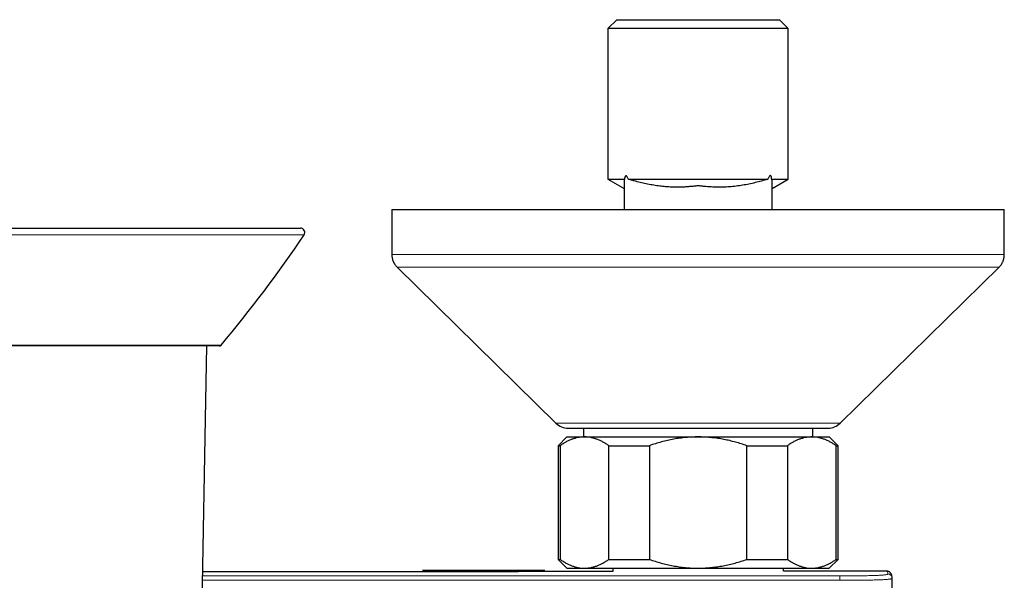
# Model space of a CAD drawing. Header units: millimetres. Extents: x 8 to 2236, y 12 to 2208.
# Tile 14 of 165: x 1118 to 1231, y 620 to 684. Entities that reach past the tile are written whole.
import ezdxf

# ---------------------------------------------------------------- set-up
doc = ezdxf.new("R2010")
doc.units = ezdxf.units.MM

msp = doc.modelspace()

# ---------------------------------------------------------------- linework, layer by layer
at = {"color": 7, "linetype": 'Continuous', "lineweight": 30}
for p, q in [((1186.43, 683.95), (1185.43, 682.95)), ((1186.43, 683.95), (1205.03, 683.95)), ((1206.03, 682.95), (1205.03, 683.95)), ((1185.43, 682.95), (1185.43, 665.7)), ((1206.03, 682.95), (1185.43, 682.95)), ((1206.03, 665.7), (1206.03, 682.95)), ((1185.43, 665.7), (1187.28, 664.64)), ((1185.43, 665.7), (1187.32, 665.7)), ((1187.77, 665.7), (1203.69, 665.7)), ((1204.15, 665.7), (1206.03, 665.7)), ((1204.18, 662.25), (1204.18, 665.49)), ((1204.19, 664.64), (1206.03, 665.7)), ((1187.28, 664.64), (1187.28, 662.25)), ((1204.18, 662.25), (1204.18, 664.68)), ((1160.73, 662.25), (1160.73, 657.09)), ((1160.73, 662.25), (1230.73, 662.25)), ((1230.73, 657.09), (1230.73, 662.25)), ((1091.76, 660.13), (1150.28, 660.13)), ((1161.33, 655.66), (1179.48, 637.82)), ((1211.98, 637.82), (1230.13, 655.66)), ((1121.02, 646.65), (1101.06, 646.65)), ((1140.98, 646.65), (1121.02, 646.65)), ((1138.04, 559.58), (1139.56, 646.65)), ((1180.88, 637.25), (1210.58, 637.25)), ((1182.63, 637.25), (1182.63, 636.25)), ((1208.83, 636.25), (1208.83, 637.25)), ((1180.73, 636.25), (1179.73, 635.25)), ((1180.73, 636.25), (1182.74, 636.25)), ((1182.74, 636.25), (1195.73, 636.25)), ((1195.73, 636.25), (1208.72, 636.25)), ((1208.72, 636.25), (1210.73, 636.25)), ((1211.73, 635.25), (1210.73, 636.25)), ((1179.73, 635.25), (1179.73, 622.25)), ((1179.73, 635.25), (1179.96, 635.25)), ((1179.96, 635.25), (1179.96, 622.25)), ((1185.53, 635.25), (1190.17, 635.25)), ((1185.53, 622.25), (1185.53, 635.25)), ((1190.17, 635.25), (1190.17, 622.25)), ((1201.3, 635.25), (1205.94, 635.25)), ((1201.3, 622.25), (1201.3, 635.25)), ((1205.94, 635.25), (1205.94, 622.25)), ((1211.51, 622.25), (1211.51, 635.25)), ((1211.51, 635.25), (1211.73, 635.25)), ((1211.73, 622.25), (1211.73, 635.25)), ((1179.73, 622.25), (1180.73, 621.25)), ((1179.73, 622.25), (1179.96, 622.25)), ((1185.53, 622.25), (1190.17, 622.25)), ((1201.3, 622.25), (1205.94, 622.25)), ((1210.73, 621.25), (1211.73, 622.25)), ((1211.51, 622.25), (1211.73, 622.25)), ((1164.22, 621.03), (1178.22, 621.03)), ((1180.73, 621.25), (1182.74, 621.25)), ((1182.74, 621.25), (1195.73, 621.25)), ((1185.98, 621.25), (1185.98, 620.86)), ((1195.73, 621.25), (1208.72, 621.25)), ((1205.48, 620.89), (1205.48, 621.25)), ((1217.29, 620.91), (1205.48, 620.89)), ((1208.72, 621.25), (1210.73, 621.25)), ((1217.92, 620.09), (1217.92, 620.12))]:
    msp.add_line(p, q, dxfattribs=at)
at = {"color": 252, "linetype": 'Continuous', "lineweight": 0}
for p, q in [((1121.02, 659.35), (1091.34, 659.35)), ((1150.69, 659.35), (1121.02, 659.35)), ((1160.73, 657.09), (1230.73, 657.09)), ((1230.13, 655.66), (1161.33, 655.66)), ((1100.83, 646.76), (1121.02, 646.76)), ((1121.02, 646.76), (1141.2, 646.76)), ((1179.48, 637.82), (1211.98, 637.82)), ((1211.92, 620.36), (1139.1, 620.36)), ((1211.92, 619.86), (1139.09, 619.86))]:
    msp.add_line(p, q, dxfattribs=at)
at = {"color": 7, "linetype": 'Continuous', "lineweight": 30}
for centre, radius, start, end in [((1150.28, 659.63), 0.5, 326.1249, 90), ((1030.31, 740.17), 145, 319.8904, 326.1249), ((1140.98, 646.95), 0.3, 270, 319.8904), ((1180.88, 639.25), 2, 225.4958, 270), ((1210.58, 639.25), 2, 270, 314.5042)]:
    msp.add_arc(centre, radius, start, end, dxfattribs=at)
for points, knots in [([(1187.32, 665.7), (1187.31, 665.69), (1187.28, 665.67), (1187.28, 665.56), (1187.29, 665.39), (1187.28, 665.2), (1187.28, 665.02), (1187.28, 664.88), (1187.28, 664.76), (1187.28, 664.69), (1187.28, 664.65), (1187.28, 664.64), (1187.28, 664.64)], [0, 0, 0, 0, 0.0283478, 0.0573924, 0.1921148, 0.3269343, 0.4579556, 0.5891526, 0.7209875, 0.8530886, 0.988271, 1, 1, 1, 1]), ([(1187.77, 665.7), (1187.75, 665.75), (1187.71, 665.84), (1187.65, 665.95), (1187.6, 666.03), (1187.56, 666.08), (1187.52, 666.11), (1187.47, 666.12), (1187.43, 666.09), (1187.39, 666.03), (1187.36, 665.94), (1187.33, 665.82), (1187.32, 665.74), (1187.32, 665.7)], [0, 0, 0, 0, 0.143575, 0.28821, 0.360063, 0.433166, 0.499049, 0.565634, 0.623, 0.686705, 0.791988, 0.89519, 1, 1, 1, 1]), ([(1203.69, 665.7), (1203.63, 665.69), (1203.52, 665.66), (1203.16, 665.55), (1202.63, 665.41), (1201.91, 665.23), (1201.19, 665.08), (1200.45, 664.96), (1199.71, 664.87), (1198.95, 664.81), (1198.18, 664.79), (1197.41, 664.81), (1196.76, 664.85), (1196.3, 664.9), (1196.04, 664.93), (1195.88, 664.95), (1195.78, 664.97), (1195.74, 664.97), (1195.68, 664.97), (1195.48, 664.93), (1195.12, 664.9), (1194.65, 664.85), (1194.18, 664.82), (1193.71, 664.8), (1193.16, 664.8), (1192.54, 664.82), (1191.85, 664.86), (1191.17, 664.94), (1190.48, 665.05), (1189.79, 665.18), (1189.11, 665.34), (1188.55, 665.49), (1188.15, 665.6), (1187.93, 665.67), (1187.82, 665.69), (1187.77, 665.7)], [0, 0, 0, 0, 0.0116, 0.023455, 0.069676, 0.115942, 0.162163, 0.20845, 0.254964, 0.301569, 0.349185, 0.396909, 0.444954, 0.469023, 0.481063, 0.493104, 0.497867, 0.499619, 0.501389, 0.508601, 0.537458, 0.566309, 0.595186, 0.624139, 0.653115, 0.695805, 0.738569, 0.781551, 0.824599, 0.868309, 0.912071, 0.955958, 0.977898, 0.988902, 1, 1, 1, 1]), ([(1204.15, 665.7), (1204.14, 665.74), (1204.13, 665.81), (1204.12, 665.92), (1204.09, 666.01), (1204.06, 666.08), (1204.02, 666.12), (1203.98, 666.13), (1203.93, 666.11), (1203.87, 666.05), (1203.8, 665.94), (1203.74, 665.82), (1203.71, 665.74), (1203.69, 665.7)], [0, 0, 0, 0, 0.091257, 0.1832174, 0.2820799, 0.351835, 0.4029099, 0.4542122, 0.5134552, 0.6094388, 0.7497574, 0.8937304, 1, 1, 1, 1]), ([(1204.18, 665.49), (1204.18, 665.52), (1204.18, 665.58), (1204.18, 665.66), (1204.16, 665.69), (1204.15, 665.7)], [0, 0, 0, 0, 0.478696, 0.737901, 1, 1, 1, 1]), ([(1160.73, 657.09), (1160.73, 657.02), (1160.74, 656.89), (1160.77, 656.69), (1160.81, 656.5), (1160.88, 656.31), (1160.96, 656.14), (1161.07, 655.97), (1161.19, 655.81), (1161.28, 655.71), (1161.33, 655.66)], [0, 0, 0, 0, 0.129502, 0.255184, 0.378256, 0.5, 0.621744, 0.744816, 0.870498, 1, 1, 1, 1]), ([(1230.13, 655.66), (1230.18, 655.71), (1230.28, 655.81), (1230.4, 655.97), (1230.5, 656.14), (1230.59, 656.31), (1230.65, 656.5), (1230.7, 656.69), (1230.73, 656.89), (1230.73, 657.02), (1230.73, 657.09)], [0, 0, 0, 0, 0.129502, 0.255184, 0.378256, 0.5, 0.621744, 0.744816, 0.870498, 1, 1, 1, 1]), ([(1182.74, 636.25), (1182.71, 636.25), (1182.57, 636.25), (1182.31, 636.23), (1181.97, 636.18), (1181.64, 636.09), (1181.3, 635.98), (1180.96, 635.84), (1180.62, 635.67), (1180.29, 635.47), (1180.07, 635.33), (1179.96, 635.25)], [0, 0, 0, 0, 0.034085, 0.152699, 0.271315, 0.390844, 0.510376, 0.632431, 0.75449, 0.877243, 1, 1, 1, 1]), ([(1185.53, 635.25), (1185.42, 635.33), (1185.2, 635.47), (1184.86, 635.67), (1184.52, 635.84), (1184.17, 635.99), (1183.82, 636.1), (1183.46, 636.19), (1183.1, 636.24), (1182.86, 636.25), (1182.74, 636.25)], [0, 0, 0, 0, 0.122973, 0.245942, 0.369581, 0.493217, 0.619375, 0.745529, 0.872765, 1, 1, 1, 1]), ([(1195.73, 636.25), (1195.5, 636.25), (1195.04, 636.24), (1194.34, 636.19), (1193.64, 636.11), (1192.94, 636), (1192.24, 635.86), (1191.54, 635.68), (1190.85, 635.48), (1190.39, 635.33), (1190.17, 635.25)], [0, 0, 0, 0, 0.1226185, 0.2452381, 0.3688779, 0.4925208, 0.6189959, 0.7454751, 0.8727355, 1, 1, 1, 1]), ([(1201.3, 635.25), (1201.09, 635.32), (1200.66, 635.47), (1200.01, 635.66), (1199.35, 635.83), (1198.68, 635.97), (1198, 636.09), (1197.31, 636.17), (1196.61, 636.23), (1196.09, 636.25), (1195.79, 636.25), (1195.73, 636.25)], [0, 0, 0, 0, 0.119246, 0.238489, 0.358338, 0.478183, 0.600299, 0.722411, 0.845493, 0.968574, 1, 1, 1, 1]), ([(1208.72, 636.25), (1208.69, 636.25), (1208.55, 636.25), (1208.29, 636.23), (1207.95, 636.18), (1207.62, 636.09), (1207.28, 635.98), (1206.94, 635.84), (1206.6, 635.67), (1206.27, 635.47), (1206.05, 635.33), (1205.94, 635.25)], [0, 0, 0, 0, 0.0340845, 0.152699, 0.2713147, 0.3908442, 0.5103765, 0.6324315, 0.7544901, 0.8772433, 1, 1, 1, 1]), ([(1211.51, 635.25), (1211.4, 635.33), (1211.18, 635.47), (1210.84, 635.67), (1210.5, 635.84), (1210.15, 635.99), (1209.8, 636.1), (1209.44, 636.19), (1209.08, 636.24), (1208.84, 636.25), (1208.72, 636.25)], [0, 0, 0, 0, 0.122973, 0.245942, 0.369581, 0.493217, 0.619375, 0.745529, 0.872765, 1, 1, 1, 1]), ([(1179.96, 622.25), (1180.07, 622.18), (1180.29, 622.03), (1180.63, 621.83), (1180.97, 621.66), (1181.31, 621.52), (1181.66, 621.4), (1182.02, 621.31), (1182.38, 621.26), (1182.62, 621.25), (1182.74, 621.25)], [0, 0, 0, 0, 0.122973, 0.245942, 0.369581, 0.493217, 0.619375, 0.745529, 0.872765, 1, 1, 1, 1]), ([(1182.74, 621.25), (1182.77, 621.25), (1182.92, 621.25), (1183.18, 621.27), (1183.51, 621.32), (1183.85, 621.41), (1184.19, 621.52), (1184.52, 621.66), (1184.86, 621.83), (1185.2, 622.03), (1185.42, 622.18), (1185.53, 622.25)], [0, 0, 0, 0, 0.034085, 0.152699, 0.271315, 0.390844, 0.510376, 0.632431, 0.75449, 0.877243, 1, 1, 1, 1]), ([(1190.17, 622.25), (1190.39, 622.18), (1190.83, 622.03), (1191.5, 621.83), (1192.18, 621.66), (1192.87, 621.52), (1193.58, 621.4), (1194.29, 621.31), (1195.01, 621.26), (1195.49, 621.25), (1195.73, 621.25)], [0, 0, 0, 0, 0.122973, 0.245942, 0.369581, 0.493217, 0.619375, 0.745529, 0.872765, 1, 1, 1, 1]), ([(1195.73, 621.25), (1195.79, 621.25), (1196.08, 621.25), (1196.59, 621.27), (1197.26, 621.32), (1197.94, 621.41), (1198.61, 621.52), (1199.29, 621.66), (1199.97, 621.83), (1200.64, 622.03), (1201.08, 622.18), (1201.3, 622.25)], [0, 0, 0, 0, 0.031426, 0.150353, 0.269282, 0.389133, 0.508986, 0.631385, 0.753788, 0.876892, 1, 1, 1, 1]), ([(1205.94, 622.25), (1206.05, 622.18), (1206.27, 622.03), (1206.61, 621.83), (1206.95, 621.66), (1207.29, 621.52), (1207.64, 621.4), (1208, 621.31), (1208.36, 621.26), (1208.6, 621.25), (1208.72, 621.25)], [0, 0, 0, 0, 0.122973, 0.245942, 0.369581, 0.493217, 0.619375, 0.745529, 0.872765, 1, 1, 1, 1]), ([(1208.72, 621.25), (1208.76, 621.25), (1208.9, 621.25), (1209.16, 621.27), (1209.49, 621.32), (1209.83, 621.41), (1210.17, 621.52), (1210.51, 621.66), (1210.84, 621.83), (1211.18, 622.03), (1211.4, 622.18), (1211.51, 622.25)], [0, 0, 0, 0, 0.034085, 0.152699, 0.271315, 0.390844, 0.510376, 0.632431, 0.75449, 0.877243, 1, 1, 1, 1]), ([(1185.98, 620.86), (1184.67, 620.86), (1177.27, 620.85), (1163.79, 620.83), (1149.47, 620.82), (1141.24, 620.82), (1139.1, 620.82)], [0, 0, 0, 0, 0.083833, 0.473467, 0.863099, 1, 1, 1, 1]), ([(1217.92, 620.12), (1217.92, 620.15), (1217.91, 620.22), (1217.9, 620.31), (1217.88, 620.41), (1217.85, 620.48), (1217.83, 620.55), (1217.8, 620.61), (1217.76, 620.66), (1217.72, 620.72), (1217.67, 620.77), (1217.61, 620.81), (1217.54, 620.85), (1217.45, 620.88), (1217.37, 620.9), (1217.32, 620.91), (1217.29, 620.91)], [0, 0, 0, 0, 0.085243, 0.259836, 0.375281, 0.466957, 0.543473, 0.609075, 0.666844, 0.719055, 0.767448, 0.813398, 0.862077, 0.909153, 0.955548, 1, 1, 1, 1]), ([(1217.92, 601.51), (1217.92, 602.9), (1217.92, 606.73), (1217.92, 612.92), (1217.92, 617.72), (1217.92, 620.09)], [0, 0, 0, 0, 0.225425, 0.617552, 1, 1, 1, 1])]:
    msp.add_open_spline(points, degree=3, knots=knots, dxfattribs=at)
at = {"color": 252, "linetype": 'Continuous', "lineweight": 0}
for points, knots in [([(1211.92, 620.36), (1212.11, 620.36), (1212.49, 620.36), (1213.06, 620.36), (1213.62, 620.37), (1214.12, 620.37), (1214.55, 620.38), (1214.9, 620.38), (1215.25, 620.39), (1215.58, 620.4), (1215.89, 620.41), (1216.17, 620.42), (1216.43, 620.43), (1216.64, 620.44), (1216.83, 620.46), (1216.98, 620.47), (1217.1, 620.49), (1217.22, 620.5), (1217.31, 620.52), (1217.38, 620.55), (1217.42, 620.57), (1217.42, 620.58), (1217.42, 620.59)], [0, 0, 0, 0, 0.062513, 0.125016, 0.187524, 0.250021, 0.291692, 0.333361, 0.375024, 0.416688, 0.458345, 0.500002, 0.541659, 0.583316, 0.62498, 0.666643, 0.708312, 0.749982, 0.812479, 0.874984, 0.937487, 1, 1, 1, 1]), ([(1217.42, 620.59), (1217.42, 620.64), (1217.41, 620.74), (1217.38, 620.84), (1217.34, 620.9), (1217.31, 620.9), (1217.29, 620.9)], [0, 0, 0, 0, 0.258694, 0.517305, 0.77586, 1, 1, 1, 1]), ([(1217.92, 620.12), (1217.91, 620.18), (1217.89, 620.29), (1217.78, 620.45), (1217.62, 620.56), (1217.49, 620.58), (1217.42, 620.59)], [0, 0, 0, 0, 0.2126159, 0.4750773, 0.7375386, 1, 1, 1, 1]), ([(1217.92, 620.09), (1217.92, 620.08), (1217.92, 620.07), (1217.88, 620.05), (1217.83, 620.03), (1217.77, 620.02), (1217.7, 620), (1217.62, 619.99), (1217.51, 619.98), (1217.38, 619.97), (1217.23, 619.95), (1217.05, 619.94), (1216.84, 619.93), (1216.6, 619.92), (1216.32, 619.91), (1216.02, 619.9), (1215.7, 619.89), (1215.36, 619.89), (1215.01, 619.88), (1214.66, 619.87), (1214.31, 619.87), (1213.98, 619.87), (1213.59, 619.86), (1213.13, 619.86), (1212.56, 619.86), (1212.15, 619.86), (1211.92, 619.86)], [0, 0, 0, 0, 0.063013, 0.1137759, 0.1645325, 0.1987696, 0.2330043, 0.2674045, 0.3034722, 0.3395342, 0.3761501, 0.4127587, 0.4502111, 0.4876587, 0.5258249, 0.5647441, 0.6030653, 0.6419739, 0.68115, 0.7208251, 0.7551221, 0.789615, 0.8241106, 0.876683, 0.9292632, 1, 1, 1, 1]), ([(1217.92, 620.09), (1217.92, 618.03), (1217.92, 613.91), (1217.92, 607.72), (1217.92, 603.6), (1217.92, 601.54)], [0, 0, 0, 0, 0.333272, 0.666601, 1, 1, 1, 1])]:
    msp.add_open_spline(points, degree=3, knots=knots, dxfattribs=at)
msp.add_open_spline([(1211.92, 619.86), (1211.92, 619.92), (1211.92, 620.05), (1211.92, 620.21), (1211.92, 620.33), (1211.92, 620.35), (1211.92, 620.36)], degree=3, dxfattribs=at)

doc.saveas('drawing.dxf')
